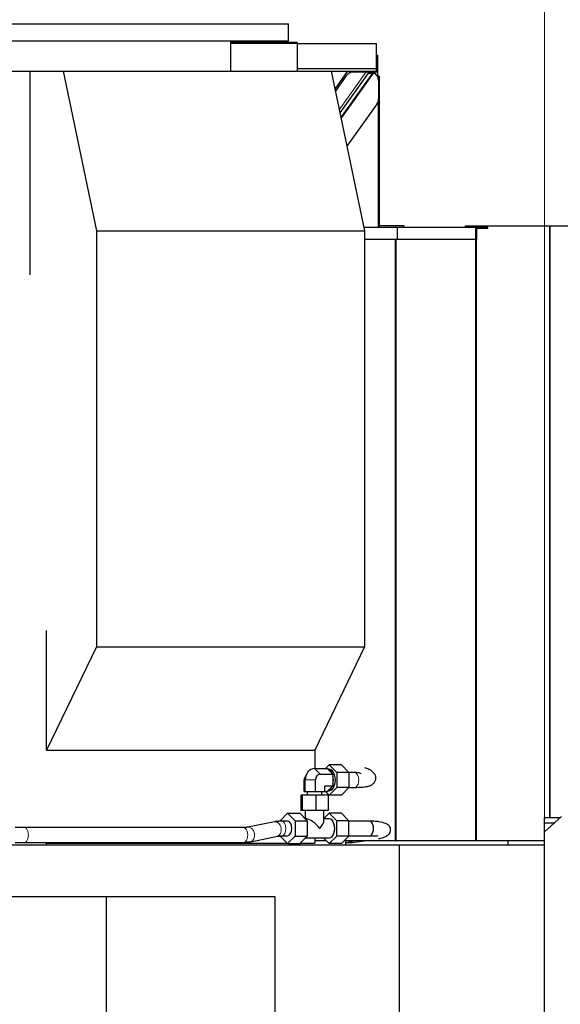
# Model space of a CAD drawing. Header units: inches. Extents: x 0 to 23760, y -13 to 16800.
# Tile 207 of 247: x 15746 to 16405, y 13868 to 15067. Entities that reach past the tile are written whole.
import ezdxf

# ---------------------------------------------------------------- set-up
doc = ezdxf.new("R2010")
doc.units = ezdxf.units.IN
doc.layers.add('1', color=7, linetype='Continuous', true_color=0xffffff)
doc.layers.add('254', color=7, linetype='Continuous', true_color=0xffffff)
doc.styles.add('latin_extended', font='simplex.shx')
doc.dimstyles.get("Standard").update_dxf_attribs({"dimtxt": 0.18, "dimasz": 0.18, "dimexe": 0.18, "dimexo": 0.0625, "dimgap": 0.09, "dimtad": 0, "dimtih": 1, "dimtoh": 1, "dimdec": 4, "dimzin": 0, "dimdsep": 46, "dimtxsty": 'Standard', "dimcen": 0.09, "dimadec": 0, "dimazin": 0, "dimtfac": 1, "dimtdec": 4, "dimtofl": 0, "dimtmove": 0, "dimatfit": 3, "dimfxl": 1, "dimtolj": 1, "dimtzin": 0, "dimarcsym": 0})

# ---------------------------------------------------------------- blocks, each defined once
blk = doc.blocks.new('_U4')
at = {"layer": '254', "color": 3, "linetype": 'Continuous', "lineweight": 13, "transparency": 16777216}
for p, q in [((15748.6, 15101.8), (15748.6, 15501.8)), ((16385.5, 12028.3), (16385.5, 15501.8)), ((16245.5, 15461.8), (15888.6, 15461.8))]:
    blk.add_line(p, q, dxfattribs=at)
at = {"layer": '254', "color": 3, "transparency": 16777216}
for points in [[(15888.6, 15485.1), (15888.6, 15438.5), (15748.6, 15461.8)], [(16245.5, 15438.5), (16245.5, 15485.1), (16385.5, 15461.8)]]:
    blk.add_solid(points, dxfattribs=at)
at = {"layer": 'Defpoints', "color": 0, "transparency": 16777216}
for p in [(15748.6, 15461.8), (15748.6, 15061.8), (16385.5, 11988.3)]:
    blk.add_point(p, dxfattribs=at)
at = {"layer": '254', "color": 2, "lineweight": 13, "transparency": 16777216, "insert": (15887, 15671.8), "char_height": 140, "attachment_point": 1, "style": 'latin_extended'}
blk.add_mtext('\\A1;637', dxfattribs=at)

msp = doc.modelspace()

# ---------------------------------------------------------------- linework, layer by layer
at = {"layer": '1', "color": 2, "linetype": 'Continuous', "lineweight": 25}
for p, q in [((15423.593, 15061.805), (16073.593, 15061.805)), ((16073.593, 15041.024), (16073.593, 15061.805)), ((15423.593, 15041.024), (16073.593, 15041.024)), ((16003.242, 15004.024), (16003.242, 15041.024)), ((16083.989, 15039.296), (16003.229, 15039.296)), ((16084.489, 15037.796), (16003.243, 15037.796)), ((16083.989, 15039.296), (16083.989, 15037.796)), ((16084.489, 15007.566), (16084.489, 15037.796)), ((16084.489, 15037.796), (16180.989, 15037.796)), ((16180.989, 15007.566), (16180.989, 15037.796)), ((16180.989, 15023.796), (16182.489, 15023.796)), ((16182.489, 15003.341), (16182.489, 15023.796)), ((16084.489, 15007.566), (16180.989, 15007.566)), ((16084.489, 15004.024), (16084.489, 15007.566)), ((16180.989, 15003.796), (16180.989, 15007.566)), ((15574.209, 15004.024), (15758.439, 15004.024)), ((15758.439, 15004.024), (15798.862, 15004.024)), ((15758.439, 15004.024), (15758.439, 14756.011)), ((15798.862, 15004.024), (16125.704, 15004.024)), ((15798.862, 15004.024), (15839.437, 14809.668)), ((16125.704, 15004.024), (16166.279, 14809.668)), ((16125.704, 15004.024), (16145.418, 15004.024)), ((16180.989, 15003.796), (16125.752, 15003.796)), ((16145.258, 15003.795), (16130.234, 14982.324)), ((16130.791, 14979.651), (16144.866, 14999.417)), ((16170.795, 15001.937), (16136.263, 14953.443)), ((16137.568, 14947.191), (16176.552, 15001.937)), ((16148.489, 15003.341), (16148.489, 15003.796)), ((16148.489, 15003.341), (16174.622, 15003.341)), ((16148.489, 15002.387), (16148.489, 15003.341)), ((16152.752, 15003.308), (16168.344, 15003.308)), ((16170.962, 15002.744), (16170.468, 15002.05)), ((16170.795, 15001.937), (16176.552, 15001.937)), ((16170.962, 15002.744), (16175.218, 15002.744)), ((16174.195, 15002.742), (16174.946, 15003.796)), ((16175.056, 15002.742), (16175.806, 15003.796)), ((16177.033, 15001.708), (16175.218, 15002.744)), ((16176.085, 15003.796), (16177.472, 15002.324)), ((16176.513, 15003.341), (16182.489, 15003.341)), ((16182.923, 14998.296), (16181.938, 14998.296)), ((16182.489, 14998.296), (16182.489, 15003.341)), ((16183.989, 14998.296), (16182.923, 14998.296)), ((16183.316, 14992.744), (16183.316, 14970.527)), ((16183.989, 14998.296), (16183.989, 14816.796)), ((16181.307, 14963.966), (16144.776, 14912.664)), ((16165.312, 14814.296), (16206.35, 14814.296)), ((16183.989, 14816.796), (16183.989, 14814.296)), ((16204.489, 14815.796), (16184.989, 14815.796)), ((16214.489, 14815.796), (16204.489, 14815.796)), ((16206.35, 14799.296), (16206.35, 14814.296)), ((16206.35, 14814.296), (16316.489, 14814.296)), ((16214.489, 14814.296), (16214.489, 14815.796)), ((16289.149, 14815.796), (16301.978, 14815.796)), ((16289.149, 14814.296), (16289.149, 14815.796)), ((16301.978, 14815.796), (16302.839, 14815.796)), ((16302.646, 14812.796), (16316.489, 14812.796)), ((16302.646, 14812.796), (16302.646, 14799.296)), ((16302.839, 14815.796), (16391.822, 14815.796)), ((16302.839, 14814.296), (16302.839, 14815.796)), ((16302.839, 14066.796), (16302.839, 14812.796)), ((16316.489, 14812.796), (16316.489, 14814.296)), ((16391.822, 14815.796), (16392.395, 14815.796)), ((16392.395, 14815.796), (16434.486, 14815.796)), ((15839.437, 14809.668), (16166.279, 14809.668)), ((15839.437, 14809.668), (15839.437, 14303.122)), ((16166.279, 14809.668), (16166.279, 14303.122)), ((16206.35, 14799.296), (16166.279, 14799.296)), ((16204.51, 14066.796), (16204.51, 14799.286)), ((16302.646, 14799.296), (16206.35, 14799.296)), ((15778.75, 14177.029), (15778.75, 14322.982)), ((15839.437, 14303.122), (15778.75, 14177.029)), ((15839.437, 14303.122), (16166.279, 14303.122)), ((16166.279, 14303.122), (16105.591, 14177.029)), ((15778.75, 14177.029), (16105.591, 14177.029)), ((16105.591, 14177.029), (16105.591, 14154.651)), ((16106.211, 14154.662), (16106.211, 14178.325)), ((16105.329, 14154.653), (16120.892, 14154.653)), ((16118.761, 14154.653), (16123.35, 14159.271)), ((16120.892, 14154.653), (16121.85, 14153.689)), ((16123.35, 14153.796), (16121.743, 14153.796)), ((16121.85, 14153.689), (16126.818, 14148.689)), ((16123.35, 14159.271), (16132.527, 14150.034)), ((16138.095, 14159.271), (16123.35, 14159.271)), ((16138.095, 14159.271), (16147.272, 14150.034)), ((16092.77, 14126.796), (16092.77, 14140.796)), ((16095.97, 14148.636), (16093.766, 14144.716)), ((16093.978, 14126.796), (16093.978, 14140.796)), ((16106.536, 14126.796), (16106.536, 14140.796)), ((16112.211, 14147.724), (16127.775, 14147.724)), ((16126.818, 14148.689), (16127.775, 14147.724)), ((16127.775, 14147.724), (16127.775, 14145.796)), ((16127.775, 14145.796), (16127.775, 14135.796)), ((16132.527, 14150.034), (16132.527, 14131.559)), ((16147.272, 14150.034), (16132.527, 14150.034)), ((16147.272, 14150.034), (16147.272, 14131.559)), ((16154.068, 14149.796), (16147.272, 14149.796)), ((16117.887, 14126.796), (16117.887, 14133.868)), ((16117.887, 14133.868), (16127.775, 14133.868)), ((16126.818, 14132.904), (16121.85, 14127.904)), ((16132.527, 14131.559), (16123.35, 14122.321)), ((16127.775, 14133.868), (16126.818, 14132.904)), ((16127.775, 14135.796), (16127.775, 14133.868)), ((16147.272, 14131.559), (16132.527, 14131.559)), ((16147.272, 14131.559), (16138.095, 14122.321)), ((16147.272, 14131.796), (16154.068, 14131.796)), ((16090.195, 14122.396), (16088.584, 14122.396)), ((16088.584, 14122.396), (16088.584, 14103.796)), ((16106.939, 14122.396), (16090.195, 14122.396)), ((16090.195, 14122.396), (16090.195, 14103.796)), ((16092.77, 14126.796), (16093.978, 14126.796)), ((16093.978, 14126.796), (16106.536, 14126.796)), ((16096.329, 14126.796), (16096.329, 14122.396)), ((16106.536, 14126.796), (16117.887, 14126.796)), ((16122.073, 14122.396), (16106.939, 14122.396)), ((16106.939, 14122.396), (16106.939, 14103.796)), ((16114.329, 14122.396), (16114.329, 14126.796)), ((16117.887, 14126.94), (16120.892, 14126.94)), ((16123.35, 14122.321), (16118.761, 14126.94)), ((16121.85, 14127.904), (16120.892, 14126.94)), ((16121.743, 14127.796), (16123.35, 14127.796)), ((16122.073, 14122.396), (16122.073, 14103.796)), ((16138.095, 14122.321), (16123.35, 14122.321)), ((16063.385, 14091.034), (16072.562, 14100.271)), ((16072.562, 14100.271), (16087.307, 14100.271)), ((16072.562, 14100.271), (16081.74, 14091.034)), ((16087.307, 14100.271), (16096.484, 14091.034)), ((16090.195, 14103.796), (16088.584, 14103.796)), ((16106.939, 14103.796), (16090.195, 14103.796)), ((16093.829, 14103.796), (16093.829, 14093.707)), ((16095.908, 14093.296), (16094.237, 14093.296)), ((16122.073, 14103.796), (16106.939, 14103.796)), ((16116.829, 14091.216), (16116.829, 14103.796)), ((16123.35, 14100.271), (16116.829, 14093.707)), ((16123.35, 14093.296), (16116.829, 14093.296)), ((16138.095, 14100.271), (16123.35, 14100.271)), ((16132.527, 14091.034), (16123.35, 14100.271)), ((16147.272, 14091.034), (16138.095, 14100.271)), ((16385.486, 14077.656), (16406.486, 14096.283)), ((16404.811, 14094.796), (16385.487, 14094.796)), ((16385.487, 14088.796), (16385.487, 14094.796)), ((16018.798, 14082.796), (15751.557, 14082.796)), ((16056.469, 14089.949), (16024.005, 14083.274)), ((16072.562, 14090.796), (16065.302, 14090.796)), ((16081.74, 14091.034), (16096.484, 14091.034)), ((16081.74, 14091.034), (16081.74, 14072.559)), ((16096.484, 14091.034), (16096.484, 14072.559)), ((16147.272, 14091.034), (16132.527, 14091.034)), ((16132.527, 14072.559), (16132.527, 14091.034)), ((16147.272, 14072.559), (16147.272, 14091.034)), ((16172.089, 14090.796), (16147.272, 14090.796)), ((16385.487, 14077.656), (16385.487, 14088.796)), ((16385.487, 14088.796), (16398.046, 14088.796)), ((16027.631, 14065.643), (16060.094, 14072.318)), ((16072.562, 14063.321), (16063.385, 14072.559)), ((16065.302, 14072.796), (16072.562, 14072.796)), ((16081.74, 14072.559), (16072.562, 14063.321)), ((16081.74, 14072.559), (16096.484, 14072.559)), ((16096.484, 14072.559), (16087.307, 14063.321)), ((16094.237, 14070.296), (16123.35, 14070.296)), ((16105.591, 14070.298), (16105.591, 14063.805)), ((16106.211, 14066.796), (16106.211, 14070.3)), ((16116.42, 14070.296), (16123.35, 14063.321)), ((16123.35, 14063.321), (16132.527, 14072.559)), ((16147.272, 14072.559), (16132.527, 14072.559)), ((16138.095, 14063.321), (16147.272, 14072.559)), ((16147.272, 14072.796), (16172.089, 14072.796)), ((16385.486, 13806.814), (16385.486, 14077.656)), ((15714, 14061.805), (16208.799, 14061.805)), ((15751.557, 14064.796), (16018.798, 14064.796)), ((15778.75, 14061.805), (15778.75, 14063.805)), ((15778.75, 14063.805), (16072.08, 14063.805)), ((16072.562, 14063.321), (16087.307, 14063.321)), ((16087.573, 14063.589), (16087.573, 14061.805)), ((16087.784, 14063.805), (16105.591, 14063.805)), ((16106.211, 14066.796), (16105.591, 14066.796)), ((16119.898, 14066.796), (16106.211, 14066.796)), ((16138.095, 14063.321), (16123.35, 14063.321)), ((16203.444, 14066.796), (16141.548, 14066.796)), ((16143.065, 14064.796), (16150.918, 14064.796)), ((16143.07, 14066.796), (16143.07, 14061.805)), ((16154.244, 14065.047), (16165.821, 14066.796)), ((16204.51, 14066.796), (16203.444, 14066.796)), ((16204.51, 14066.796), (16204.936, 14066.796)), ((16301.978, 14066.796), (16204.936, 14066.796)), ((16208.799, 13847.805), (16208.799, 14061.805)), ((16208.799, 14061.805), (16385.486, 14061.805)), ((16302.839, 14066.796), (16301.978, 14066.796)), ((16385.486, 14066.796), (16302.839, 14066.796)), ((16341.149, 14061.796), (16341.149, 14066.797)), ((15714, 13998.805), (16056.814, 13998.805)), ((15851.293, 13998.805), (15851.293, 13847.805)), ((16056.814, 13998.805), (16056.814, 13847.805))]:
    msp.add_line(p, q, dxfattribs=at)
at = {"layer": '1', "color": 110, "linetype": 'Continuous', "lineweight": 13}
for p, q in [((16135.485, 14957.163), (16168.344, 15003.308)), ((16177.033, 15001.708), (16137.714, 14946.491)), ((16182.923, 14998.296), (16182.923, 14995.803)), ((16182.923, 14967.464), (16182.923, 14814.296)), ((16204.489, 14814.296), (16204.489, 14815.796)), ((16391.822, 14094.801), (16391.822, 14815.796)), ((16392.395, 14094.801), (16392.395, 14815.796)), ((16203.444, 14066.796), (16203.444, 14799.286)), ((16204.936, 14066.796), (16204.936, 14799.286)), ((16105.329, 14154.653), (16112.211, 14147.724)), ((16092.77, 14140.796), (16093.978, 14140.796)), ((16093.978, 14140.796), (16106.536, 14140.796)), ((15751.557, 14082.796), (15751.555, 14082.796)), ((16024.005, 14083.274), (16023.975, 14083.268)), ((16150.918, 14064.796), (16150.963, 14064.796)), ((16154.244, 14065.047), (16154.244, 14065.047))]:
    msp.add_line(p, q, dxfattribs=at)
at = {"layer": '1', "color": 2, "linetype": 'Continuous', "lineweight": 25}
msp.add_arc((16184.989, 14816.796), 1, 180, 270, dxfattribs=at)
for centre, major_axis, ratio, start_param, end_param in [((16153.22, 14994.043), (9.562, -2.928), 0.91930192, 1.89238477, 2.844395), ((16168.056, 15002.367), (3.059, 0.098), 0.30590282, 0.30740567, 1.46668516), ((16168.707, 15003.281), (-2.12, 1.332), 0.08179422, 2.600629, 3.01214585), ((16177.387, 15001.4), (-0.848, 0.533), 0.08179422, 5.19380741, 6.1537385), ((16175.125, 14992.744), (0, -10), 0.81915204, 1.57079633, 2.85098862), ((16175.125, 14970.527), (0, -10), 0.81915204, 0.85521133, 1.57079633), ((16105.329, 14140.796), (0, 13.856), 0.81915204, 0, 1.57079633), ((16120.892, 14140.796), (0, 13), 0.57357644, 5.36479541, 6.15437765), ((16123.35, 14140.796), (0, 13), 0.57357644, 3.14159265, 6.28318531), ((16098.446, 14140.796), (0, -6.928), 0.81915204, 4.11097034, 4.71238898), ((16112.211, 14140.796), (0, -6.928), 0.81915204, 3.14159265, 4.71238898), ((16120.892, 14140.796), (0, 13), 0.57357644, 4.31759786, 5.1071801), ((16120.892, 14140.796), (0, 13), 0.57357644, 3.27040031, 4.05998255), ((16105.329, 14081.796), (-10.968, 10.968), 0.31529879, 4.40695636, 5.97775269), ((16123.35, 14081.796), (0, 11.5), 0.57357644, 3.14159265, 6.28318531), ((16072.562, 14081.796), (0, -9), 0.57357644, 0, 3.14159265), ((16105.329, 14081.796), (10.968, 10.968), 0.31529879, 5.0178216, 5.9777745), ((16172.089, 14081.796), (0, 9), 0.57357644, 3.14159265, 6.28318531)]:
    msp.add_ellipse(centre, major_axis=major_axis, ratio=ratio, start_param=start_param, end_param=end_param, dxfattribs=at)
at = {"layer": '1', "color": 110, "linetype": 'Continuous', "lineweight": 13}
for centre, major_axis, ratio, start_param, end_param in [((16154.068, 14140.796), (0, -9), 0.57357644, 1.57079633, 3.14159265), ((16154.068, 14140.796), (0, -9), 0.57357644, 0, 1.57079633), ((15751.557, 14073.796), (0, 9), 0.57357644, 3.14090543, 6.28318531), ((16018.798, 14073.796), (0, 9), 0.57357644, 3.14159265, 6.28318531), ((16025.818, 14074.459), (-1.813, 8.816), 0.70468657, 3.15124651, 6.28318531), ((16058.282, 14081.134), (-1.813, 8.816), 0.70468657, 3.14162538, 6.28311986), ((16065.302, 14081.796), (0, 9), 0.57357644, 3.15445356, 6.28220356), ((16150.918, 14073.796), (0, -9), 0.81915204, 5.60361954, 6.28318531), ((16152.899, 14073.946), (1.345, -8.899), 0.81609284, 5.51273564, 6.28318531)]:
    msp.add_ellipse(centre, major_axis=major_axis, ratio=ratio, start_param=start_param, end_param=end_param, dxfattribs=at)
msp.add_open_spline([(16301.978, 14814.296), (16301.978, 14815.796)], degree=1, dxfattribs=at)
at = {"layer": '1', "color": 2, "linetype": 'Continuous', "lineweight": 25}
for points in [[(16301.978, 14066.796), (16301.978, 14812.796)], [(15751.558, 14082.796), (15740.706, 14082.796)], [(16023.946, 14083.262), (16018.801, 14082.796)], [(16065.305, 14090.796), (16056.409, 14089.937)], [(16060.154, 14072.331), (16065.299, 14072.796)], [(15740.705, 14064.796), (15751.556, 14064.796)], [(16018.795, 14064.796), (16027.69, 14065.656)], [(16150.965, 14064.796), (16154.347, 14065.063)]]:
    msp.add_open_spline(points, degree=1, dxfattribs=at)
for points, knots in [([(16154.048, 14131.796), (16157.812, 14131.749), (16164.077, 14132.037), (16171.03, 14133.152), (16175.422, 14134.918), (16178.59, 14137.68), (16180.508, 14142.32), (16179.995, 14146.405), (16176.83, 14150.769), (16171.709, 14153.912), (16168.333, 14155.138), (16166.423, 14155.646)], [0, 0, 0, 0, 0.16929051, 0.31060129, 0.4215317, 0.50115397, 0.57116437, 0.67814853, 0.82514652, 0.91032674, 1, 1, 1, 1]), ([(16161.99, 14148.448), (16161.702, 14148.778), (16160.813, 14149.386), (16158.305, 14149.729), (16155.723, 14149.822), (16154.088, 14149.796)], [0, 0, 0, 0, 0.29726457, 0.62086134, 1, 1, 1, 1]), ([(16183.447, 14069.46), (16185.445, 14069.793), (16188.856, 14070.6), (16193.597, 14072.603), (16196.553, 14075.047), (16198.005, 14077.803), (16198.218, 14081.96), (16197.125, 14084.194), (16193.651, 14087.419), (16187.388, 14089.339), (16179.533, 14090.565), (16174.729, 14090.785), (16172.092, 14090.796)], [0, 0, 0, 0, 0.09325008, 0.17619634, 0.30412379, 0.37521106, 0.41246399, 0.49169647, 0.61962441, 0.79209091, 0.89285785, 1, 1, 1, 1]), ([(16172.086, 14072.796), (16173.914, 14072.787), (16176.926, 14072.786), (16180.969, 14072.793), (16182.549, 14072.916), (16182.825, 14073.228), (16182.842, 14073.256)], [0, 0, 0, 0, 0.29801722, 0.55640501, 0.96334742, 1, 1, 1, 1])]:
    msp.add_open_spline(points, degree=3, knots=knots, dxfattribs=at)

# ---------------------------------------------------------------- dimensions: what is measured, and where the dimension line sits
at = {"layer": '254', "color": 2, "linetype": 'Continuous', "lineweight": 13}
dim = msp.add_linear_dim(base=(15748.593, 15461.805), p1=(16385.486, 11988.296), p2=(15748.593, 15061.805), dimstyle='Standard', override={"dimscale": 40, "dimtxt": 3.5, "dimasz": 3.5, "dimexe": 1, "dimexo": 1, "dimgap": 1.75, "dimtad": 1, "dimtih": 1, "dimtoh": 0, "dimdec": 0, "dimlfac": 1, "dimzin": 8, "dimdsep": 46, "dimlunit": 2, "dimtxsty": 'latin_extended', "dimsah": 1, "dimse1": 0, "dimse2": 0, "dimsd1": 0, "dimsd2": 0, "dimclrd": 3, "dimclre": 3, "dimclrt": 2, "dimtol": 0, "dimtm": -0.1, "dimtfac": 0.714286, "dimtdec": 3, "dimtofl": 1, "dimtmove": 0, "dimtzin": 8, "dimlwd": 13, "dimlwe": 13}, dxfattribs=at)
dim.commit()
dim.dimension.update_dxf_attribs({"geometry": '_U4', "text_midpoint": (16067.04, 15461.805), "dimtype": 160})

doc.saveas('drawing.dxf')
